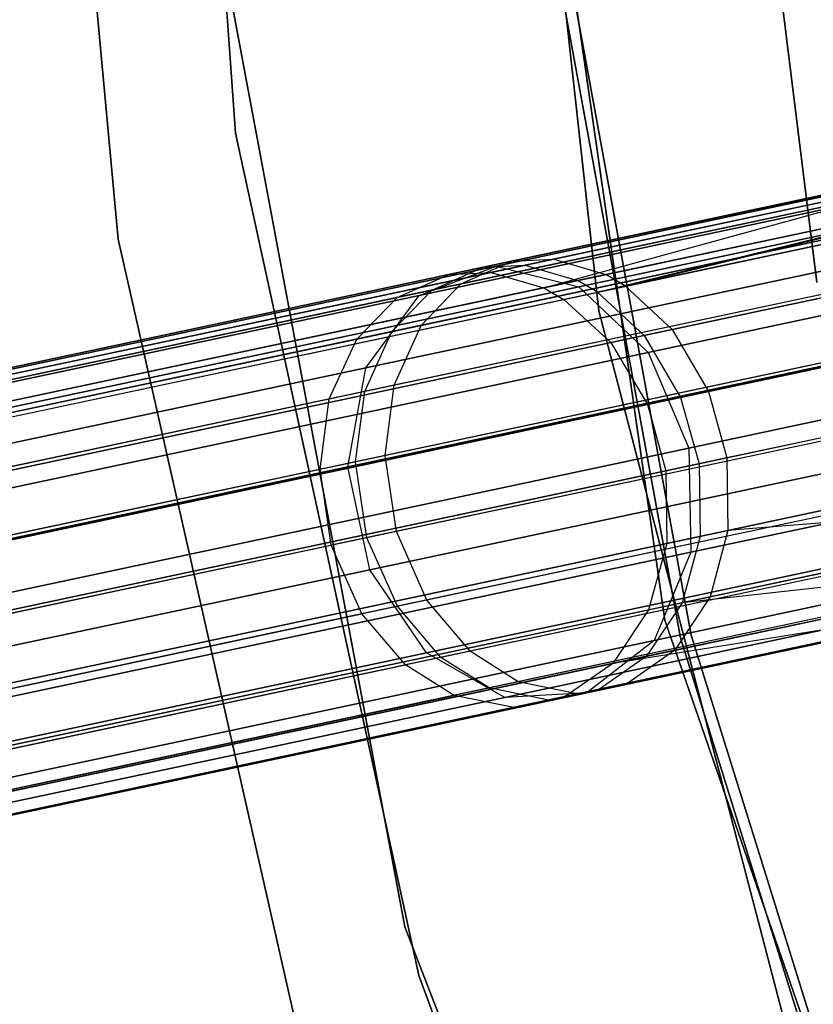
# Model space of a CAD drawing. Extents: x 0.3 to 7.1, y -3.38 to 3.38.
# Tile 26 of 256: x 0.88 to 1.24, y -0.79 to -0.34. Entities that reach past the tile are written whole.
import ezdxf

# ---------------------------------------------------------------- set-up
doc = ezdxf.new("R2010")
doc.units = 0
doc.header["$LTSCALE"] = 2.54
doc.layers.get('0').update_dxf_attribs({"linetype": 'CONTINUOUS'})

# ---------------------------------------------------------------- blocks, each defined once
blk = doc.blocks.new('SINGLES_AVVSTL_STL')
at = {"color": 0}
for p, q in [((0.9463, 0, 171.7), (0.97429, -0.39136, 171.7)), ((0.97429, -0.39136, 164.1), (0.9463, 0, 164.1)), ((0.9463, 0, 171.7), (0.97429, -0.39136, 171.7)), ((0.97429, -0.39136, 164.1), (0.9463, 0, 164.1)), ((0.92089, -0.43958, 1.9), (0.88726, -0.07356, 1.9)), ((0.88726, -0.07356, 1.7), (0.92089, -0.43958, 1.7)), ((0.88726, -0.07356, 1.7), (0.92089, -0.43958, 1.7)), ((0.92089, -0.43958, 1.9), (0.88726, -0.07356, 1.9)), ((1.13955, -0.47225, 171.7), (1.09803, -0.09495, 171.7)), ((1.09803, -0.09495, 164.1), (1.13955, -0.47225, 164.1)), ((1.09803, -0.09495, 164.1), (1.13955, -0.47225, 164.1)), ((1.13955, -0.47225, 171.7), (1.09803, -0.09495, 171.7)), ((1.09924, -0.12371, 1.7), (1.16959, -0.61297, 1.7)), ((1.16959, -0.61297, 18.7), (1.09924, -0.12371, 18.7)), ((1.16959, -0.61297, 18.7), (1.09924, -0.12371, 18.7)), ((1.09924, -0.12371, 1.7), (1.16959, -0.61297, 1.7)), ((1.20104, -0.1539, 3.2), (1.23887, -0.45937, 3.2)), ((1.23887, -0.45937, 3.303), (1.20104, -0.1539, 3.303)), ((1.20104, -0.1539, 3.2), (1.23887, -0.45937, 3.2)), ((1.23887, -0.45937, 3.303), (1.20104, -0.1539, 3.303)), ((0.95803, -0.25374, 1.7), (1.05128, -0.75257, 1.7)), ((1.05128, -0.75257, 18.7), (0.95803, -0.25374, 18.7)), ((0.95803, -0.25374, 1.7), (1.05128, -0.75257, 1.7)), ((1.05128, -0.75257, 18.7), (0.95803, -0.25374, 18.7)), ((1.12022, -0.31279, 18.5), (1.1767, -0.62102, 18.5)), ((1.1767, -0.62102, 18.35), (1.12022, -0.31279, 18.35)), ((1.12022, -0.31279, 18.5), (1.1767, -0.62102, 18.5)), ((1.1767, -0.62102, 18.35), (1.12022, -0.31279, 18.35)), ((1.12518, -0.31219, 164.4), (1.18156, -0.61982, 164.4)), ((1.18156, -0.61982, 164.3), (1.12518, -0.31219, 164.3)), ((1.12518, -0.31219, 164.4), (1.18156, -0.61982, 164.4)), ((1.18156, -0.61982, 164.3), (1.12518, -0.31219, 164.3)), ((1.55204, -0.35429, 19.8057), (1.09288, -0.45188, 19.34176)), ((1.55204, -0.35429, 19.8057), (1.09288, -0.45188, 19.34176)), ((1.09288, -0.45188, 21.34711), (1.55204, -0.35429, 20.88316)), ((1.09288, -0.45188, 21.34711), (1.55204, -0.35429, 20.88316)), ((1.11455, -0.46172, 55.77265), (1.57917, -0.36296, 55.29987)), ((1.11455, -0.46172, 55.77265), (1.57917, -0.36296, 55.29987)), ((1.62568, -0.36031, 61.05786), (1.1518, -0.46103, 60.5915)), ((1.62568, -0.36031, 61.05786), (1.1518, -0.46103, 60.5915)), ((1.52451, -0.36604, 19.84305), (1.05789, -0.46522, 19.37157)), ((1.52451, -0.36604, 19.84305), (1.05789, -0.46522, 19.37157)), ((1.05789, -0.46522, 21.31729), (1.52451, -0.36604, 20.84582)), ((1.05789, -0.46522, 21.31729), (1.52451, -0.36604, 20.84582)), ((1.58263, -0.36514, 19.77053), (1.1305, -0.46124, 19.31369)), ((1.58263, -0.36514, 19.77053), (1.1305, -0.46124, 19.31369)), ((1.1305, -0.46124, 21.37518), (1.58263, -0.36514, 20.91834)), ((1.1305, -0.46124, 21.37518), (1.58263, -0.36514, 20.91834)), ((1.6088, -0.36389, 54.16001), (1.13904, -0.46375, 53.69083)), ((1.6088, -0.36389, 54.16001), (1.13904, -0.46375, 53.69083)), ((1.12371, -0.467, 55.7789), (1.58672, -0.36859, 55.30776)), ((1.12371, -0.467, 55.7789), (1.58672, -0.36859, 55.30776)), ((1.64329, -0.38081, 61.04077), (1.17295, -0.48078, 60.57789)), ((1.64329, -0.38081, 61.04077), (1.17295, -0.48078, 60.57789)), ((1.62654, -0.38437, 54.14302), (1.16028, -0.48347, 53.67735)), ((1.62654, -0.38437, 54.14302), (1.16028, -0.48347, 53.67735)), ((1.14507, -0.48671, 55.79224), (1.60462, -0.38903, 55.32462)), ((1.14507, -0.48671, 55.79224), (1.60462, -0.38903, 55.32462)), ((0.97429, -0.39136, 171.7), (1.05769, -0.77476, 171.7)), ((1.05769, -0.77476, 164.1), (0.97429, -0.39136, 164.1)), ((0.97429, -0.39136, 171.7), (1.05769, -0.77476, 171.7)), ((0.97429, -0.39136, 171.7), (0.97429, -0.39136, 164.1)), ((1.05769, -0.77476, 164.1), (0.97429, -0.39136, 164.1)), ((0.97429, -0.39136, 171.7), (0.97429, -0.39136, 164.1)), ((1.50634, -0.3977, 19.87401), (1.03354, -0.49819, 19.39629)), ((1.50634, -0.3977, 19.87401), (1.03354, -0.49819, 19.39629)), ((1.03354, -0.49819, 21.29258), (1.50634, -0.3977, 20.81486)), ((1.03354, -0.49819, 21.29258), (1.50634, -0.3977, 20.81486)), ((1.60927, -0.3961, 19.74558), (1.16212, -0.49115, 19.29377)), ((1.60927, -0.3961, 19.74558), (1.16212, -0.49115, 19.29377)), ((1.16212, -0.49115, 21.3951), (1.60927, -0.3961, 20.94329)), ((1.16212, -0.49115, 21.3951), (1.60927, -0.3961, 20.94329)), ((1.32838, -0.40108, 60.88389), (1.1, -0.44963, 60.63114)), ((1.32838, -0.40108, 60.88389), (1.1, -0.44963, 60.63114)), ((1.34556, -0.40052, 60.86631), (1.11907, -0.44866, 60.61566)), ((1.34556, -0.40052, 60.86631), (1.11907, -0.44866, 60.61566)), ((1.31318, -0.40431, 53.98417), (1.08696, -0.4524, 53.73013)), ((1.31318, -0.40431, 53.98417), (1.08696, -0.4524, 53.73013)), ((1.09061, -0.45471, 55.75521), (1.31155, -0.40775, 55.50257)), ((1.09061, -0.45471, 55.75521), (1.31155, -0.40775, 55.50257)), ((1.33048, -0.40373, 53.96672), (1.10614, -0.45141, 53.71479)), ((1.33048, -0.40373, 53.96672), (1.10614, -0.45141, 53.71479)), ((1.11455, -0.46172, 55.77265), (1.31155, -0.40775, 55.50257)), ((1.11455, -0.46172, 55.77265), (1.31155, -0.40775, 55.50257)), ((1.0713, -0.45573, 55.74003), (1.29409, -0.40837, 55.48528)), ((1.0713, -0.45573, 55.74003), (1.29409, -0.40837, 55.48528)), ((1.3077, -0.41089, 60.90703), (1.07682, -0.45997, 60.65151)), ((1.3077, -0.41089, 60.90703), (1.07682, -0.45997, 60.65151)), ((1.35211, -0.41122, 53.94666), (1.12993, -0.45845, 53.69716)), ((1.35211, -0.41122, 53.94666), (1.12993, -0.45845, 53.69716)), ((1.13904, -0.46375, 53.69083), (1.35211, -0.41122, 53.94666)), ((1.13904, -0.46375, 53.69083), (1.35211, -0.41122, 53.94666)), ((1.36704, -0.40805, 60.84611), (1.14274, -0.45573, 60.59787)), ((1.36704, -0.40805, 60.84611), (1.14274, -0.45573, 60.59787)), ((1.1518, -0.46103, 60.5915), (1.36704, -0.40805, 60.84611)), ((1.1518, -0.46103, 60.5915), (1.36704, -0.40805, 60.84611)), ((1.65761, -0.40946, 61.03018), (1.18945, -0.50897, 60.56945)), ((1.65761, -0.40946, 61.03018), (1.18945, -0.50897, 60.56945)), ((1.29233, -0.41416, 54.00714), (1.06364, -0.46277, 53.75032)), ((1.29233, -0.41416, 54.00714), (1.06364, -0.46277, 53.75032)), ((1.64093, -0.41301, 54.13249), (1.17684, -0.51165, 53.66898)), ((1.64093, -0.41301, 54.13249), (1.17684, -0.51165, 53.66898)), ((1.04781, -0.46613, 55.72006), (1.27303, -0.41826, 55.46252)), ((1.04781, -0.46613, 55.72006), (1.27303, -0.41826, 55.46252)), ((1.1617, -0.51487, 55.80052), (1.61911, -0.41765, 55.33508)), ((1.1617, -0.51487, 55.80052), (1.61911, -0.41765, 55.33508)), ((1.29184, -0.4293, 60.92712), (1.05879, -0.47883, 60.66921)), ((1.29184, -0.4293, 60.92712), (1.05879, -0.47883, 60.66921)), ((1.27633, -0.43259, 54.02709), (1.04548, -0.48166, 53.76786)), ((1.27633, -0.43259, 54.02709), (1.04548, -0.48166, 53.76786)), ((1.0295, -0.48506, 55.7027), (1.25684, -0.43673, 55.44275)), ((1.0295, -0.48506, 55.7027), (1.25684, -0.43673, 55.44275)), ((1.00201, -0.79808, 1.9), (0.92089, -0.43958, 1.9)), ((0.92089, -0.43958, 1.7), (1.00201, -0.79808, 1.7)), ((0.92089, -0.43958, 1.7), (1.00201, -0.79808, 1.7)), ((0.92089, -0.43958, 1.7), (0.92089, -0.43958, 1.9)), ((1.00201, -0.79808, 1.9), (0.92089, -0.43958, 1.9)), ((0.92089, -0.43958, 1.7), (0.92089, -0.43958, 1.9)), ((1.5017, -0.44201, 19.89149), (1.02541, -0.54325, 19.41024)), ((1.5017, -0.44201, 19.89149), (1.02541, -0.54325, 19.41024)), ((1.02541, -0.54325, 21.27863), (1.5017, -0.44201, 20.79738)), ((1.02541, -0.54325, 21.27863), (1.5017, -0.44201, 20.79738)), ((1.18051, -0.53475, 19.28658), (1.62586, -0.44008, 19.73658)), ((1.18051, -0.53475, 19.28658), (1.62586, -0.44008, 19.73658)), ((1.62586, -0.44008, 20.95229), (1.18051, -0.53475, 21.40228)), ((1.62586, -0.44008, 20.95229), (1.18051, -0.53475, 21.40228)), ((1.64889, -0.44325, 54.13054), (1.1852, -0.54181, 53.66744)), ((1.64889, -0.44325, 54.13054), (1.1852, -0.54181, 53.66744)), ((1.66555, -0.43971, 61.02822), (1.1978, -0.53913, 60.5679)), ((1.66555, -0.43971, 61.02822), (1.1978, -0.53913, 60.5679)), ((1.17007, -0.54502, 55.80204), (1.62709, -0.44788, 55.337)), ((1.17007, -0.54502, 55.80204), (1.62709, -0.44788, 55.337)), ((1.08696, -0.4524, 53.73013), (0.74285, -0.52554, 53.1791)), ((1.08696, -0.4524, 53.73013), (0.74285, -0.52554, 53.1791)), ((1.09288, -0.45188, 19.34176), (0.74713, -0.52538, 18.78441)), ((1.09288, -0.45188, 19.34176), (0.74713, -0.52538, 18.78441)), ((0.74713, -0.52538, 21.90446), (1.09288, -0.45188, 21.34711)), ((0.74713, -0.52538, 21.90446), (1.09288, -0.45188, 21.34711)), ((1.1, -0.44963, 60.63114), (0.75069, -0.52387, 60.07997)), ((1.1, -0.44963, 60.63114), (0.75069, -0.52387, 60.07997)), ((1.10614, -0.45141, 53.71479), (0.76489, -0.52395, 53.16833)), ((1.10614, -0.45141, 53.71479), (0.76489, -0.52395, 53.16833)), ((1.11907, -0.44866, 60.61566), (0.77266, -0.52229, 60.06907)), ((1.11907, -0.44866, 60.61566), (0.77266, -0.52229, 60.06907)), ((1.05789, -0.46522, 19.37157), (1.09288, -0.45188, 19.34176)), ((1.05789, -0.46522, 19.37157), (1.09288, -0.45188, 19.34176)), ((1.05789, -0.46522, 21.31729), (1.09288, -0.45188, 21.34711)), ((1.05789, -0.46522, 21.31729), (1.09288, -0.45188, 21.34711)), ((1.06364, -0.46277, 53.75032), (1.08696, -0.4524, 53.73013)), ((1.06364, -0.46277, 53.75032), (1.08696, -0.4524, 53.73013)), ((1.07682, -0.45997, 60.65151), (1.1, -0.44963, 60.63114)), ((1.07682, -0.45997, 60.65151), (1.1, -0.44963, 60.63114)), ((1.08696, -0.4524, 53.73013), (1.10614, -0.45141, 53.71479)), ((1.08696, -0.4524, 53.73013), (1.10614, -0.45141, 53.71479)), ((1.09288, -0.45188, 19.34176), (1.1305, -0.46124, 19.31369)), ((1.09288, -0.45188, 19.34176), (1.1305, -0.46124, 19.31369)), ((1.09288, -0.45188, 21.34711), (1.1305, -0.46124, 21.37518)), ((1.09288, -0.45188, 21.34711), (1.1305, -0.46124, 21.37518)), ((1.1, -0.44963, 60.63114), (1.11907, -0.44866, 60.61566)), ((1.1, -0.44963, 60.63114), (1.11907, -0.44866, 60.61566)), ((1.10614, -0.45141, 53.71479), (1.12993, -0.45845, 53.69716)), ((1.10614, -0.45141, 53.71479), (1.12993, -0.45845, 53.69716)), ((1.11907, -0.44866, 60.61566), (1.14274, -0.45573, 60.59787)), ((1.11907, -0.44866, 60.61566), (1.14274, -0.45573, 60.59787)), ((0.75312, -0.52336, 56.24987), (1.0713, -0.45573, 55.74003)), ((0.75312, -0.52336, 56.24987), (1.0713, -0.45573, 55.74003)), ((0.77508, -0.52178, 56.26082), (1.09061, -0.45471, 55.75521)), ((0.77508, -0.52178, 56.26082), (1.09061, -0.45471, 55.75521)), ((1.14274, -0.45573, 60.59787), (0.79966, -0.52865, 60.05654)), ((1.14274, -0.45573, 60.59787), (0.79966, -0.52865, 60.05654)), ((1.28131, -0.45615, 60.94362), (1.04648, -0.50606, 60.68373)), ((1.28131, -0.45615, 60.94362), (1.04648, -0.50606, 60.68373)), ((1.04781, -0.46613, 55.72006), (1.0713, -0.45573, 55.74003)), ((1.04781, -0.46613, 55.72006), (1.0713, -0.45573, 55.74003)), ((1.0713, -0.45573, 55.74003), (1.09061, -0.45471, 55.75521)), ((1.0713, -0.45573, 55.74003), (1.09061, -0.45471, 55.75521)), ((1.09061, -0.45471, 55.75521), (1.11455, -0.46172, 55.77265)), ((1.09061, -0.45471, 55.75521), (1.11455, -0.46172, 55.77265)), ((1.1518, -0.46103, 60.5915), (1.14274, -0.45573, 60.59787)), ((1.1518, -0.46103, 60.5915), (1.14274, -0.45573, 60.59787)), ((1.07682, -0.45997, 60.65151), (0.72369, -0.53503, 60.09432)), ((1.07682, -0.45997, 60.65151), (0.72369, -0.53503, 60.09432)), ((1.1305, -0.46124, 19.31369), (0.79003, -0.53361, 18.76485)), ((1.1305, -0.46124, 19.31369), (0.79003, -0.53361, 18.76485)), ((0.79003, -0.53361, 21.92401), (1.1305, -0.46124, 21.37518)), ((0.79003, -0.53361, 21.92401), (1.1305, -0.46124, 21.37518)), ((1.12993, -0.45845, 53.69716), (0.79196, -0.53029, 53.15596)), ((1.12993, -0.45845, 53.69716), (0.79196, -0.53029, 53.15596)), ((0.80992, -0.5337, 60.05206), (1.1518, -0.46103, 60.5915)), ((0.80992, -0.5337, 60.05206), (1.1518, -0.46103, 60.5915)), ((1.26568, -0.45947, 54.04347), (1.03308, -0.50891, 53.78226)), ((1.26568, -0.45947, 54.04347), (1.03308, -0.50891, 53.78226)), ((1.05879, -0.47883, 60.66921), (1.07682, -0.45997, 60.65151)), ((1.05879, -0.47883, 60.66921), (1.07682, -0.45997, 60.65151)), ((1.13904, -0.46375, 53.69083), (1.12993, -0.45845, 53.69716)), ((1.13904, -0.46375, 53.69083), (1.12993, -0.45845, 53.69716)), ((1.1305, -0.46124, 19.31369), (1.16212, -0.49115, 19.29377)), ((1.1305, -0.46124, 19.31369), (1.16212, -0.49115, 19.29377)), ((1.1305, -0.46124, 21.37518), (1.16212, -0.49115, 21.3951)), ((1.1305, -0.46124, 21.37518), (1.16212, -0.49115, 21.3951)), ((1.1518, -0.46103, 60.5915), (1.17295, -0.48078, 60.57789)), ((1.1518, -0.46103, 60.5915), (1.17295, -0.48078, 60.57789)), ((1.05789, -0.46522, 19.37157), (0.70652, -0.53991, 18.80517)), ((1.05789, -0.46522, 19.37157), (0.70652, -0.53991, 18.80517)), ((0.70652, -0.53991, 21.8837), (1.05789, -0.46522, 21.31729)), ((0.70652, -0.53991, 21.8837), (1.05789, -0.46522, 21.31729)), ((1.06364, -0.46277, 53.75032), (0.71577, -0.53671, 53.19327)), ((1.06364, -0.46277, 53.75032), (0.71577, -0.53671, 53.19327)), ((0.80205, -0.52814, 56.27339), (1.11455, -0.46172, 55.77265)), ((0.80205, -0.52814, 56.27339), (1.11455, -0.46172, 55.77265)), ((0.80225, -0.53533, 53.15153), (1.13904, -0.46375, 53.69083)), ((0.80225, -0.53533, 53.15153), (1.13904, -0.46375, 53.69083)), ((1.01697, -0.51233, 55.68846), (1.24605, -0.46364, 55.42652)), ((1.01697, -0.51233, 55.68846), (1.24605, -0.46364, 55.42652)), ((1.03354, -0.49819, 19.39629), (1.05789, -0.46522, 19.37157)), ((1.03354, -0.49819, 19.39629), (1.05789, -0.46522, 19.37157)), ((1.03354, -0.49819, 21.29258), (1.05789, -0.46522, 21.31729)), ((1.03354, -0.49819, 21.29258), (1.05789, -0.46522, 21.31729)), ((1.04548, -0.48166, 53.76786), (1.06364, -0.46277, 53.75032)), ((1.04548, -0.48166, 53.76786), (1.06364, -0.46277, 53.75032)), ((1.11455, -0.46172, 55.77265), (1.12371, -0.467, 55.7789)), ((1.11455, -0.46172, 55.77265), (1.12371, -0.467, 55.7789)), ((1.13904, -0.46375, 53.69083), (1.16028, -0.48347, 53.67735)), ((1.13904, -0.46375, 53.69083), (1.16028, -0.48347, 53.67735)), ((0.72616, -0.5345, 56.23547), (1.04781, -0.46613, 55.72006)), ((0.72616, -0.5345, 56.23547), (1.04781, -0.46613, 55.72006)), ((0.8123, -0.5332, 56.2779), (1.12371, -0.467, 55.7789)), ((0.8123, -0.5332, 56.2779), (1.12371, -0.467, 55.7789)), ((1.0295, -0.48506, 55.7027), (1.04781, -0.46613, 55.72006)), ((1.0295, -0.48506, 55.7027), (1.04781, -0.46613, 55.72006)), ((1.12371, -0.467, 55.7789), (1.14507, -0.48671, 55.79224)), ((1.12371, -0.467, 55.7789), (1.14507, -0.48671, 55.79224)), ((1.23555, -0.83949, 171.7), (1.13955, -0.47225, 171.7)), ((1.13955, -0.47225, 164.1), (1.23555, -0.83949, 164.1)), ((1.13955, -0.47225, 164.1), (1.23555, -0.83949, 164.1)), ((1.13955, -0.47225, 164.1), (1.13955, -0.47225, 171.7)), ((1.23555, -0.83949, 171.7), (1.13955, -0.47225, 171.7)), ((1.13955, -0.47225, 164.1), (1.13955, -0.47225, 171.7)), ((1.66746, -0.47249, 61.03475), (1.19836, -0.5722, 60.57309)), ((1.66746, -0.47249, 61.03475), (1.19836, -0.5722, 60.57309)), ((1.05879, -0.47883, 60.66921), (0.70235, -0.5546, 60.10678)), ((1.05879, -0.47883, 60.66921), (0.70235, -0.5546, 60.10678)), ((1.04648, -0.50606, 60.68373), (1.05879, -0.47883, 60.66921)), ((1.04648, -0.50606, 60.68373), (1.05879, -0.47883, 60.66921)), ((1.65075, -0.47604, 54.13703), (1.18572, -0.57488, 53.67259)), ((1.65075, -0.47604, 54.13703), (1.18572, -0.57488, 53.67259)), ((1.04548, -0.48166, 53.76786), (0.69435, -0.5563, 53.20558)), ((1.04548, -0.48166, 53.76786), (0.69435, -0.5563, 53.20558)), ((1.16028, -0.48347, 53.67735), (0.826, -0.55453, 53.14206)), ((1.16028, -0.48347, 53.67735), (0.826, -0.55453, 53.14206)), ((1.17295, -0.48078, 60.57789), (0.83362, -0.55291, 60.04247)), ((1.17295, -0.48078, 60.57789), (0.83362, -0.55291, 60.04247)), ((1.03308, -0.50891, 53.78226), (1.04548, -0.48166, 53.76786)), ((1.03308, -0.50891, 53.78226), (1.04548, -0.48166, 53.76786)), ((1.16028, -0.48347, 53.67735), (1.17684, -0.51165, 53.66898)), ((1.16028, -0.48347, 53.67735), (1.17684, -0.51165, 53.66898)), ((1.17055, -0.57811, 55.79695), (1.62889, -0.48069, 55.33057)), ((1.17055, -0.57811, 55.79695), (1.62889, -0.48069, 55.33057)), ((1.17295, -0.48078, 60.57789), (1.18945, -0.50897, 60.56945)), ((1.17295, -0.48078, 60.57789), (1.18945, -0.50897, 60.56945)), ((0.70483, -0.55407, 56.22296), (1.0295, -0.48506, 55.7027)), ((0.70483, -0.55407, 56.22296), (1.0295, -0.48506, 55.7027)), ((0.83598, -0.5524, 56.28752), (1.14507, -0.48671, 55.79224)), ((0.83598, -0.5524, 56.28752), (1.14507, -0.48671, 55.79224)), ((1.01697, -0.51233, 55.68846), (1.0295, -0.48506, 55.7027)), ((1.01697, -0.51233, 55.68846), (1.0295, -0.48506, 55.7027)), ((1.27828, -0.48792, 60.95356), (1.04238, -0.53806, 60.69249)), ((1.27828, -0.48792, 60.95356), (1.04238, -0.53806, 60.69249)), ((1.14507, -0.48671, 55.79224), (1.1617, -0.51487, 55.80052)), ((1.14507, -0.48671, 55.79224), (1.1617, -0.51487, 55.80052)), ((1.6286, -0.48701, 19.74558), (1.18145, -0.58206, 19.29377)), ((1.6286, -0.48701, 19.74558), (1.18145, -0.58206, 19.29377)), ((1.18145, -0.58206, 21.3951), (1.6286, -0.48701, 20.94329)), ((1.18145, -0.58206, 21.3951), (1.6286, -0.48701, 20.94329)), ((1.16212, -0.49115, 19.29377), (0.82541, -0.56272, 18.75099)), ((1.16212, -0.49115, 19.29377), (0.82541, -0.56272, 18.75099)), ((0.82541, -0.56272, 21.93788), (1.16212, -0.49115, 21.3951)), ((0.82541, -0.56272, 21.93788), (1.16212, -0.49115, 21.3951)), ((1.26258, -0.49126, 54.05334), (1.02891, -0.54092, 53.79094)), ((1.26258, -0.49126, 54.05334), (1.02891, -0.54092, 53.79094)), ((1.51165, -0.48883, 19.89149), (1.03536, -0.59007, 19.41024)), ((1.51165, -0.48883, 19.89149), (1.03536, -0.59007, 19.41024)), ((1.03536, -0.59007, 21.27863), (1.51165, -0.48883, 20.79738)), ((1.03536, -0.59007, 21.27863), (1.51165, -0.48883, 20.79738)), ((1.16212, -0.49115, 19.29377), (1.18051, -0.53475, 19.28658)), ((1.16212, -0.49115, 19.29377), (1.18051, -0.53475, 19.28658)), ((1.16212, -0.49115, 21.3951), (1.18051, -0.53475, 21.40228)), ((1.16212, -0.49115, 21.3951), (1.18051, -0.53475, 21.40228)), ((1.01273, -0.54436, 55.67988), (1.24286, -0.49545, 55.41674)), ((1.01273, -0.54436, 55.67988), (1.24286, -0.49545, 55.41674)), ((1.03354, -0.49819, 19.39629), (0.67752, -0.57387, 18.82238)), ((1.03354, -0.49819, 19.39629), (0.67752, -0.57387, 18.82238)), ((0.67752, -0.57387, 21.86649), (1.03354, -0.49819, 21.29258)), ((0.67752, -0.57387, 21.86649), (1.03354, -0.49819, 21.29258)), ((1.02541, -0.54325, 19.41024), (1.03354, -0.49819, 19.39629)), ((1.02541, -0.54325, 19.41024), (1.03354, -0.49819, 19.39629)), ((1.02541, -0.54325, 21.27863), (1.03354, -0.49819, 21.29258)), ((1.02541, -0.54325, 21.27863), (1.03354, -0.49819, 21.29258)), ((1.04648, -0.50606, 60.68373), (0.68732, -0.5824, 60.11702)), ((1.04648, -0.50606, 60.68373), (0.68732, -0.5824, 60.11702)), ((1.04238, -0.53806, 60.69249), (1.04648, -0.50606, 60.68373)), ((1.04238, -0.53806, 60.69249), (1.04648, -0.50606, 60.68373)), ((1.64557, -0.50561, 54.15157), (1.17755, -0.60509, 53.68414)), ((1.64557, -0.50561, 54.15157), (1.17755, -0.60509, 53.68414)), ((1.03308, -0.50891, 53.78226), (0.67926, -0.58412, 53.21568)), ((1.03308, -0.50891, 53.78226), (0.67926, -0.58412, 53.21568)), ((1.18945, -0.50897, 60.56945), (0.8517, -0.58076, 60.03653)), ((1.18945, -0.50897, 60.56945), (0.8517, -0.58076, 60.03653)), ((1.02891, -0.54092, 53.79094), (1.03308, -0.50891, 53.78226)), ((1.02891, -0.54092, 53.79094), (1.03308, -0.50891, 53.78226)), ((1.16228, -0.60834, 55.78553), (1.62357, -0.51029, 55.31614)), ((1.16228, -0.60834, 55.78553), (1.62357, -0.51029, 55.31614)), ((1.18945, -0.50897, 60.56945), (1.1978, -0.53913, 60.5679)), ((1.18945, -0.50897, 60.56945), (1.1978, -0.53913, 60.5679)), ((0.68982, -0.58187, 56.2127), (1.01697, -0.51233, 55.68846)), ((0.68982, -0.58187, 56.2127), (1.01697, -0.51233, 55.68846)), ((1.17684, -0.51165, 53.66898), (0.84412, -0.58238, 53.13619)), ((1.17684, -0.51165, 53.66898), (0.84412, -0.58238, 53.13619)), ((0.85406, -0.58026, 56.29348), (1.1617, -0.51487, 55.80052)), ((0.85406, -0.58026, 56.29348), (1.1617, -0.51487, 55.80052)), ((1.01273, -0.54436, 55.67988), (1.01697, -0.51233, 55.68846)), ((1.01273, -0.54436, 55.67988), (1.01697, -0.51233, 55.68846)), ((1.1617, -0.51487, 55.80052), (1.17007, -0.54502, 55.80204)), ((1.1617, -0.51487, 55.80052), (1.17007, -0.54502, 55.80204)), ((1.17684, -0.51165, 53.66898), (1.1852, -0.54181, 53.66744)), ((1.17684, -0.51165, 53.66898), (1.1852, -0.54181, 53.66744)), ((1.28359, -0.52243, 60.95562), (1.04747, -0.57261, 60.69431)), ((1.28359, -0.52243, 60.95562), (1.04747, -0.57261, 60.69431)), ((1.26787, -0.52577, 54.05538), (1.03398, -0.57548, 53.79274)), ((1.26787, -0.52577, 54.05538), (1.03398, -0.57548, 53.79274)), ((1.53391, -0.52742, 19.87401), (1.06112, -0.62792, 19.39629)), ((1.53391, -0.52742, 19.87401), (1.06112, -0.62792, 19.39629)), ((1.06112, -0.62792, 21.29258), (1.53391, -0.52742, 20.81486)), ((1.06112, -0.62792, 21.29258), (1.53391, -0.52742, 20.81486)), ((1.61685, -0.52614, 19.77053), (1.16472, -0.62224, 19.31369)), ((1.61685, -0.52614, 19.77053), (1.16472, -0.62224, 19.31369)), ((1.16472, -0.62224, 21.37518), (1.61685, -0.52614, 20.91834)), ((1.16472, -0.62224, 21.37518), (1.61685, -0.52614, 20.91834)), ((1.24813, -0.52996, 55.41471), (1.01779, -0.57892, 55.6781)), ((1.24813, -0.52996, 55.41471), (1.01779, -0.57892, 55.6781)), ((0.84515, -0.60603, 18.74598), (1.18051, -0.53475, 19.28658)), ((0.84515, -0.60603, 18.74598), (1.18051, -0.53475, 19.28658)), ((1.18051, -0.53475, 21.40228), (0.84515, -0.60603, 21.94289)), ((1.18051, -0.53475, 21.40228), (0.84515, -0.60603, 21.94289)), ((1.14595, -0.63273, 55.76881), (1.61157, -0.53376, 55.29501)), ((1.14595, -0.63273, 55.76881), (1.61157, -0.53376, 55.29501)), ((1.18051, -0.53475, 19.28658), (1.18145, -0.58206, 19.29377)), ((1.18051, -0.53475, 19.28658), (1.18145, -0.58206, 19.29377)), ((1.18051, -0.53475, 21.40228), (1.18145, -0.58206, 21.3951)), ((1.18051, -0.53475, 21.40228), (1.18145, -0.58206, 21.3951)), ((1.02891, -0.54092, 53.79094), (0.67347, -0.61647, 53.22177)), ((1.02891, -0.54092, 53.79094), (0.67347, -0.61647, 53.22177)), ((1.04238, -0.53806, 60.69249), (0.68157, -0.61475, 60.12318)), ((1.04238, -0.53806, 60.69249), (0.68157, -0.61475, 60.12318)), ((1.1852, -0.54181, 53.66744), (0.85277, -0.61247, 53.13511)), ((1.1852, -0.54181, 53.66744), (0.85277, -0.61247, 53.13511)), ((1.1978, -0.53913, 60.5679), (0.86034, -0.61086, 60.03543)), ((1.1978, -0.53913, 60.5679), (0.86034, -0.61086, 60.03543)), ((1.03398, -0.57548, 53.79274), (1.02891, -0.54092, 53.79094)), ((1.03398, -0.57548, 53.79274), (1.02891, -0.54092, 53.79094)), ((1.04747, -0.57261, 60.69431), (1.04238, -0.53806, 60.69249)), ((1.04747, -0.57261, 60.69431), (1.04238, -0.53806, 60.69249)), ((1.1852, -0.54181, 53.66744), (1.18572, -0.57488, 53.67259)), ((1.1852, -0.54181, 53.66744), (1.18572, -0.57488, 53.67259)), ((1.1978, -0.53913, 60.5679), (1.19836, -0.5722, 60.57309)), ((1.1978, -0.53913, 60.5679), (1.19836, -0.5722, 60.57309)), ((1.02541, -0.54325, 19.41024), (0.66676, -0.61948, 18.83209)), ((1.02541, -0.54325, 19.41024), (0.66676, -0.61948, 18.83209)), ((0.66676, -0.61948, 21.85677), (1.02541, -0.54325, 21.27863)), ((0.66676, -0.61948, 21.85677), (1.02541, -0.54325, 21.27863)), ((0.68409, -0.61422, 56.2065), (1.01273, -0.54436, 55.67988)), ((0.68409, -0.61422, 56.2065), (1.01273, -0.54436, 55.67988)), ((0.86269, -0.61036, 56.29459), (1.17007, -0.54502, 55.80204)), ((0.86269, -0.61036, 56.29459), (1.17007, -0.54502, 55.80204)), ((1.01779, -0.57892, 55.6781), (1.01273, -0.54436, 55.67988)), ((1.01779, -0.57892, 55.6781), (1.01273, -0.54436, 55.67988)), ((1.03536, -0.59007, 19.41024), (1.02541, -0.54325, 19.41024)), ((1.03536, -0.59007, 19.41024), (1.02541, -0.54325, 19.41024)), ((1.03536, -0.59007, 21.27863), (1.02541, -0.54325, 21.27863)), ((1.03536, -0.59007, 21.27863), (1.02541, -0.54325, 21.27863)), ((1.17007, -0.54502, 55.80204), (1.17055, -0.57811, 55.79695)), ((1.17007, -0.54502, 55.80204), (1.17055, -0.57811, 55.79695)), ((1.56339, -0.54896, 19.84305), (1.09677, -0.64814, 19.37157)), ((1.56339, -0.54896, 19.84305), (1.09677, -0.64814, 19.37157)), ((1.09677, -0.64814, 21.31729), (1.56339, -0.54896, 20.84582)), ((1.09677, -0.64814, 21.31729), (1.56339, -0.54896, 20.84582)), ((1.59332, -0.54849, 19.8057), (1.13416, -0.64609, 19.34176)), ((1.59332, -0.54849, 19.8057), (1.13416, -0.64609, 19.34176)), ((1.13416, -0.64609, 21.34711), (1.59332, -0.54849, 20.88316)), ((1.13416, -0.64609, 21.34711), (1.59332, -0.54849, 20.88316)), ((1.29678, -0.55382, 60.94899), (1.06137, -0.60386, 60.68847)), ((1.29678, -0.55382, 60.94899), (1.06137, -0.60386, 60.68847)), ((1.41296, -0.55505, 60.83119), (1.19027, -0.60239, 60.58474)), ((1.41296, -0.55505, 60.83119), (1.19027, -0.60239, 60.58474)), ((1.41296, -0.55505, 60.83119), (1.19836, -0.5722, 60.57309)), ((1.41296, -0.55505, 60.83119), (1.19836, -0.5722, 60.57309)), ((1.28111, -0.55715, 54.04881), (1.04793, -0.60671, 53.78696)), ((1.28111, -0.55715, 54.04881), (1.04793, -0.60671, 53.78696)), ((1.26143, -0.56133, 55.42123), (1.03179, -0.61015, 55.68382)), ((1.26143, -0.56133, 55.42123), (1.03179, -0.61015, 55.68382)), ((1.04747, -0.57261, 60.69431), (0.68632, -0.64938, 60.12446)), ((1.04747, -0.57261, 60.69431), (0.68632, -0.64938, 60.12446)), ((1.19836, -0.5722, 60.57309), (0.85993, -0.64413, 60.03909)), ((1.19836, -0.5722, 60.57309), (0.85993, -0.64413, 60.03909)), ((1.06137, -0.60386, 60.68847), (1.04747, -0.57261, 60.69431)), ((1.06137, -0.60386, 60.68847), (1.04747, -0.57261, 60.69431)), ((1.19836, -0.5722, 60.57309), (1.19027, -0.60239, 60.58474)), ((1.19836, -0.5722, 60.57309), (1.19027, -0.60239, 60.58474)), ((1.03398, -0.57548, 53.79274), (0.67821, -0.6511, 53.22303)), ((1.03398, -0.57548, 53.79274), (0.67821, -0.6511, 53.22303)), ((1.18572, -0.57488, 53.67259), (0.85233, -0.64575, 53.13872)), ((1.18572, -0.57488, 53.67259), (0.85233, -0.64575, 53.13872)), ((1.04793, -0.60671, 53.78696), (1.03398, -0.57548, 53.79274)), ((1.04793, -0.60671, 53.78696), (1.03398, -0.57548, 53.79274)), ((1.31501, -0.57741, 60.93556), (1.08106, -0.62714, 60.67664)), ((1.31501, -0.57741, 60.93556), (1.08106, -0.62714, 60.67664)), ((1.18572, -0.57488, 53.67259), (1.17755, -0.60509, 53.68414)), ((1.18572, -0.57488, 53.67259), (1.17755, -0.60509, 53.68414)), ((0.68883, -0.64884, 56.20522), (1.01779, -0.57892, 55.6781)), ((0.68883, -0.64884, 56.20522), (1.01779, -0.57892, 55.6781)), ((1.18145, -0.58206, 19.29377), (0.84473, -0.65363, 18.75099)), ((1.18145, -0.58206, 19.29377), (0.84473, -0.65363, 18.75099)), ((0.84473, -0.65363, 21.93788), (1.18145, -0.58206, 21.3951)), ((0.84473, -0.65363, 21.93788), (1.18145, -0.58206, 21.3951)), ((0.86229, -0.64363, 56.29091), (1.17055, -0.57811, 55.79695)), ((0.86229, -0.64363, 56.29091), (1.17055, -0.57811, 55.79695)), ((1.03179, -0.61015, 55.68382), (1.01779, -0.57892, 55.6781)), ((1.03179, -0.61015, 55.68382), (1.01779, -0.57892, 55.6781)), ((1.29944, -0.58072, 54.03547), (1.0677, -0.62998, 53.77523)), ((1.29944, -0.58072, 54.03547), (1.0677, -0.62998, 53.77523)), ((1.38402, -0.58213, 53.95107), (1.16136, -0.62945, 53.70104)), ((1.38402, -0.58213, 53.95107), (1.16136, -0.62945, 53.70104)), ((1.17055, -0.57811, 55.79695), (1.16228, -0.60834, 55.78553)), ((1.17055, -0.57811, 55.79695), (1.16228, -0.60834, 55.78553)), ((1.18145, -0.58206, 19.29377), (1.16472, -0.62224, 19.31369)), ((1.18145, -0.58206, 19.29377), (1.16472, -0.62224, 19.31369)), ((1.18145, -0.58206, 21.3951), (1.16472, -0.62224, 21.37518)), ((1.18145, -0.58206, 21.3951), (1.16472, -0.62224, 21.37518)), ((1.39898, -0.57895, 60.85056), (1.1742, -0.62673, 60.60179)), ((1.39898, -0.57895, 60.85056), (1.1742, -0.62673, 60.60179)), ((1.38402, -0.58213, 53.95107), (1.17755, -0.60509, 53.68414)), ((1.38402, -0.58213, 53.95107), (1.17755, -0.60509, 53.68414)), ((1.27988, -0.58487, 55.43445), (1.05166, -0.63339, 55.69542)), ((1.27988, -0.58487, 55.43445), (1.05166, -0.63339, 55.69542)), ((1.03536, -0.59007, 19.41024), (0.67671, -0.6663, 18.83209)), ((1.03536, -0.59007, 19.41024), (0.67671, -0.6663, 18.83209)), ((0.67671, -0.6663, 21.85677), (1.03536, -0.59007, 21.27863)), ((0.67671, -0.6663, 21.85677), (1.03536, -0.59007, 21.27863)), ((1.06112, -0.62792, 19.39629), (1.03536, -0.59007, 19.41024)), ((1.06112, -0.62792, 19.39629), (1.03536, -0.59007, 19.41024)), ((1.06112, -0.62792, 21.29258), (1.03536, -0.59007, 21.27863)), ((1.06112, -0.62792, 21.29258), (1.03536, -0.59007, 21.27863)), ((1.31954, -0.59498, 54.01838), (1.08964, -0.64385, 53.76021)), ((1.31954, -0.59498, 54.01838), (1.08964, -0.64385, 53.76021)), ((1.33499, -0.5917, 60.91834), (1.10289, -0.64103, 60.66148)), ((1.33499, -0.5917, 60.91834), (1.10289, -0.64103, 60.66148)), ((1.38007, -0.59337, 60.87289), (1.15288, -0.64166, 60.62146)), ((1.38007, -0.59337, 60.87289), (1.15288, -0.64166, 60.62146)), ((1.30014, -0.59911, 55.45139), (1.07372, -0.64723, 55.71028)), ((1.30014, -0.59911, 55.45139), (1.07372, -0.64723, 55.71028)), ((1.35937, -0.59777, 60.89489), (1.1298, -0.64656, 60.64083)), ((1.35937, -0.59777, 60.89489), (1.1298, -0.64656, 60.64083)), ((1.36495, -0.59658, 53.97325), (1.1399, -0.64442, 53.72054)), ((1.36495, -0.59658, 53.97325), (1.1399, -0.64442, 53.72054)), ((1.06137, -0.60386, 60.68847), (0.70132, -0.68039, 60.12035)), ((1.06137, -0.60386, 60.68847), (0.70132, -0.68039, 60.12035)), ((1.19027, -0.60239, 60.58474), (0.84965, -0.67479, 60.0473)), ((1.19027, -0.60239, 60.58474), (0.84965, -0.67479, 60.0473)), ((1.08106, -0.62714, 60.67664), (1.06137, -0.60386, 60.68847)), ((1.08106, -0.62714, 60.67664), (1.06137, -0.60386, 60.68847)), ((1.34409, -0.60101, 53.99509), (1.11669, -0.64935, 53.73973)), ((1.34409, -0.60101, 53.99509), (1.11669, -0.64935, 53.73973)), ((1.34595, -0.60062, 55.49609), (1.12432, -0.64773, 55.74952)), ((1.34595, -0.60062, 55.49609), (1.12432, -0.64773, 55.74952)), ((1.34595, -0.60062, 55.49609), (1.14595, -0.63273, 55.76881)), ((1.34595, -0.60062, 55.49609), (1.14595, -0.63273, 55.76881)), ((1.19027, -0.60239, 60.58474), (1.1742, -0.62673, 60.60179)), ((1.19027, -0.60239, 60.58474), (1.1742, -0.62673, 60.60179)), ((1.04793, -0.60671, 53.78696), (0.69324, -0.68211, 53.21898)), ((1.04793, -0.60671, 53.78696), (0.69324, -0.68211, 53.21898)), ((1.17755, -0.60509, 53.68414), (0.84201, -0.67641, 53.14683)), ((1.17755, -0.60509, 53.68414), (0.84201, -0.67641, 53.14683)), ((0.85203, -0.67428, 56.28268), (1.16228, -0.60834, 55.78553)), ((0.85203, -0.67428, 56.28268), (1.16228, -0.60834, 55.78553)), ((1.0677, -0.62998, 53.77523), (1.04793, -0.60671, 53.78696)), ((1.0677, -0.62998, 53.77523), (1.04793, -0.60671, 53.78696)), ((1.3249, -0.60509, 55.47446), (1.10095, -0.6527, 55.73054)), ((1.3249, -0.60509, 55.47446), (1.10095, -0.6527, 55.73054)), ((1.16228, -0.60834, 55.78553), (1.14595, -0.63273, 55.76881)), ((1.16228, -0.60834, 55.78553), (1.14595, -0.63273, 55.76881)), ((1.17755, -0.60509, 53.68414), (1.16136, -0.62945, 53.70104)), ((1.17755, -0.60509, 53.68414), (1.16136, -0.62945, 53.70104)), ((0.70383, -0.67986, 56.20934), (1.03179, -0.61015, 55.68382)), ((0.70383, -0.67986, 56.20934), (1.03179, -0.61015, 55.68382)), ((1.05166, -0.63339, 55.69542), (1.03179, -0.61015, 55.68382)), ((1.05166, -0.63339, 55.69542), (1.03179, -0.61015, 55.68382)), ((1.16959, -0.61297, 1.7), (1.33126, -1.08008, 1.7)), ((1.33126, -1.08008, 18.7), (1.16959, -0.61297, 18.7)), ((1.16959, -0.61297, 18.7), (1.16959, -0.61297, 1.7)), ((1.16959, -0.61297, 18.7), (1.16959, -0.61297, 1.7)), ((1.33126, -1.08008, 18.7), (1.16959, -0.61297, 18.7)), ((1.16959, -0.61297, 1.7), (1.33126, -1.08008, 1.7)), ((1.16472, -0.62224, 19.31369), (0.82426, -0.69461, 18.76485)), ((1.16472, -0.62224, 19.31369), (0.82426, -0.69461, 18.76485)), ((0.82426, -0.69461, 21.92401), (1.16472, -0.62224, 21.37518)), ((0.82426, -0.69461, 21.92401), (1.16472, -0.62224, 21.37518)), ((1.16472, -0.62224, 19.31369), (1.13416, -0.64609, 19.34176)), ((1.16472, -0.62224, 19.31369), (1.13416, -0.64609, 19.34176)), ((1.16472, -0.62224, 21.37518), (1.13416, -0.64609, 21.34711)), ((1.16472, -0.62224, 21.37518), (1.13416, -0.64609, 21.34711)), ((1.1767, -0.62102, 18.5), (1.26993, -0.9202, 18.5)), ((1.26993, -0.9202, 18.35), (1.1767, -0.62102, 18.35)), ((1.1767, -0.62102, 18.5), (1.26993, -0.9202, 18.5)), ((1.1767, -0.62102, 18.5), (1.1767, -0.62102, 18.35)), ((1.26993, -0.9202, 18.35), (1.1767, -0.62102, 18.35)), ((1.1767, -0.62102, 18.5), (1.1767, -0.62102, 18.35)), ((1.18156, -0.61982, 164.4), (1.27461, -0.91842, 164.4)), ((1.27461, -0.91842, 164.3), (1.18156, -0.61982, 164.3)), ((1.18156, -0.61982, 164.4), (1.27461, -0.91842, 164.4)), ((1.18156, -0.61982, 164.4), (1.18156, -0.61982, 164.3)), ((1.27461, -0.91842, 164.3), (1.18156, -0.61982, 164.3)), ((1.18156, -0.61982, 164.4), (1.18156, -0.61982, 164.3)), ((1.08106, -0.62714, 60.67664), (0.72322, -0.7032, 60.11202)), ((1.08106, -0.62714, 60.67664), (0.72322, -0.7032, 60.11202)), ((1.1742, -0.62673, 60.60179), (0.83039, -0.6998, 60.05931)), ((1.1742, -0.62673, 60.60179), (0.83039, -0.6998, 60.05931)), ((1.10289, -0.64103, 60.66148), (1.08106, -0.62714, 60.67664)), ((1.10289, -0.64103, 60.66148), (1.08106, -0.62714, 60.67664)), ((1.1742, -0.62673, 60.60179), (1.15288, -0.64166, 60.62146)), ((1.1742, -0.62673, 60.60179), (1.15288, -0.64166, 60.62146)), ((1.06112, -0.62792, 19.39629), (0.70509, -0.70359, 18.82238)), ((1.06112, -0.62792, 19.39629), (0.70509, -0.70359, 18.82238)), ((0.70509, -0.70359, 21.86649), (1.06112, -0.62792, 21.29258)), ((0.70509, -0.70359, 21.86649), (1.06112, -0.62792, 21.29258)), ((1.0677, -0.62998, 53.77523), (0.71519, -0.7049, 53.21075)), ((1.0677, -0.62998, 53.77523), (0.71519, -0.7049, 53.21075)), ((1.16136, -0.62945, 53.70104), (0.82267, -0.70144, 53.15869)), ((1.16136, -0.62945, 53.70104), (0.82267, -0.70144, 53.15869)), ((1.09677, -0.64814, 19.37157), (1.06112, -0.62792, 19.39629)), ((1.09677, -0.64814, 19.37157), (1.06112, -0.62792, 19.39629)), ((1.09677, -0.64814, 21.31729), (1.06112, -0.62792, 21.29258)), ((1.09677, -0.64814, 21.31729), (1.06112, -0.62792, 21.29258)), ((1.08964, -0.64385, 53.76021), (1.0677, -0.62998, 53.77523)), ((1.08964, -0.64385, 53.76021), (1.0677, -0.62998, 53.77523)), ((1.16136, -0.62945, 53.70104), (1.1399, -0.64442, 53.72054)), ((1.16136, -0.62945, 53.70104), (1.1399, -0.64442, 53.72054)), ((0.72571, -0.70267, 56.21771), (1.05166, -0.63339, 55.69542)), ((0.72571, -0.70267, 56.21771), (1.05166, -0.63339, 55.69542)), ((0.83278, -0.6993, 56.27062), (1.14595, -0.63273, 55.76881)), ((0.83278, -0.6993, 56.27062), (1.14595, -0.63273, 55.76881)), ((1.07372, -0.64723, 55.71028), (1.05166, -0.63339, 55.69542)), ((1.07372, -0.64723, 55.71028), (1.05166, -0.63339, 55.69542)), ((1.14595, -0.63273, 55.76881), (1.12432, -0.64773, 55.74952)), ((1.14595, -0.63273, 55.76881), (1.12432, -0.64773, 55.74952)), ((1.08964, -0.64385, 53.76021), (0.73993, -0.71818, 53.2002)), ((1.08964, -0.64385, 53.76021), (0.73993, -0.71818, 53.2002)), ((1.10289, -0.64103, 60.66148), (0.7479, -0.71649, 60.10134)), ((1.10289, -0.64103, 60.66148), (0.7479, -0.71649, 60.10134)), ((1.1399, -0.64442, 53.72054), (0.79758, -0.71718, 53.17236)), ((1.1399, -0.64442, 53.72054), (0.79758, -0.71718, 53.17236)), ((1.15288, -0.64166, 60.62146), (0.80538, -0.71552, 60.07316)), ((1.15288, -0.64166, 60.62146), (0.80538, -0.71552, 60.07316)), ((1.11669, -0.64935, 53.73973), (1.08964, -0.64385, 53.76021)), ((1.11669, -0.64935, 53.73973), (1.08964, -0.64385, 53.76021)), ((1.1298, -0.64656, 60.64083), (1.10289, -0.64103, 60.66148)), ((1.1298, -0.64656, 60.64083), (1.10289, -0.64103, 60.66148)), ((1.09677, -0.64814, 19.37157), (0.7454, -0.72282, 18.80517)), ((1.09677, -0.64814, 19.37157), (0.7454, -0.72282, 18.80517)), ((0.7454, -0.72282, 21.8837), (1.09677, -0.64814, 21.31729)), ((0.7454, -0.72282, 21.8837), (1.09677, -0.64814, 21.31729)), ((0.75037, -0.71596, 56.22842), (1.07372, -0.64723, 55.71028)), ((0.75037, -0.71596, 56.22842), (1.07372, -0.64723, 55.71028)), ((1.11669, -0.64935, 53.73973), (0.77079, -0.72287, 53.18583)), ((1.11669, -0.64935, 53.73973), (0.77079, -0.72287, 53.18583)), ((1.1298, -0.64656, 60.64083), (0.77867, -0.7212, 60.0868)), ((1.1298, -0.64656, 60.64083), (0.77867, -0.7212, 60.0868)), ((1.13416, -0.64609, 19.34176), (0.78841, -0.71958, 18.78441)), ((1.13416, -0.64609, 19.34176), (0.78841, -0.71958, 18.78441)), ((0.78841, -0.71958, 21.90446), (1.13416, -0.64609, 21.34711)), ((0.78841, -0.71958, 21.90446), (1.13416, -0.64609, 21.34711)), ((0.8078, -0.71501, 56.25672), (1.12432, -0.64773, 55.74952)), ((0.8078, -0.71501, 56.25672), (1.12432, -0.64773, 55.74952)), ((1.10095, -0.6527, 55.73054), (1.07372, -0.64723, 55.71028)), ((1.10095, -0.6527, 55.73054), (1.07372, -0.64723, 55.71028)), ((1.13416, -0.64609, 19.34176), (1.09677, -0.64814, 19.37157)), ((1.13416, -0.64609, 19.34176), (1.09677, -0.64814, 19.37157)), ((1.13416, -0.64609, 21.34711), (1.09677, -0.64814, 21.31729)), ((1.13416, -0.64609, 21.34711), (1.09677, -0.64814, 21.31729)), ((0.78112, -0.72068, 56.24303), (1.10095, -0.6527, 55.73054)), ((0.78112, -0.72068, 56.24303), (1.10095, -0.6527, 55.73054)), ((1.05128, -0.75257, 1.7), (1.05128, -0.75257, 18.7)), ((1.05128, -0.75257, 1.7), (1.2346, -1.22578, 1.7)), ((1.2346, -1.22578, 18.7), (1.05128, -0.75257, 18.7)), ((1.05128, -0.75257, 1.7), (1.05128, -0.75257, 18.7)), ((1.05128, -0.75257, 1.7), (1.2346, -1.22578, 1.7)), ((1.2346, -1.22578, 18.7), (1.05128, -0.75257, 18.7)), ((1.05769, -0.77476, 171.7), (1.19481, -1.14239, 171.7)), ((1.19481, -1.14239, 164.1), (1.05769, -0.77476, 164.1)), ((1.05769, -0.77476, 171.7), (1.19481, -1.14239, 171.7)), ((1.05769, -0.77476, 171.7), (1.05769, -0.77476, 164.1)), ((1.19481, -1.14239, 164.1), (1.05769, -0.77476, 164.1)), ((1.05769, -0.77476, 171.7), (1.05769, -0.77476, 164.1))]:
    blk.add_line(p, q, dxfattribs=at)

msp = doc.modelspace()

# ---------------------------------------------------------------- block references
at = {"color": 0}
msp.add_blockref('SINGLES_AVVSTL_STL', (0, 0), dxfattribs=at)

doc.saveas('drawing.dxf')
